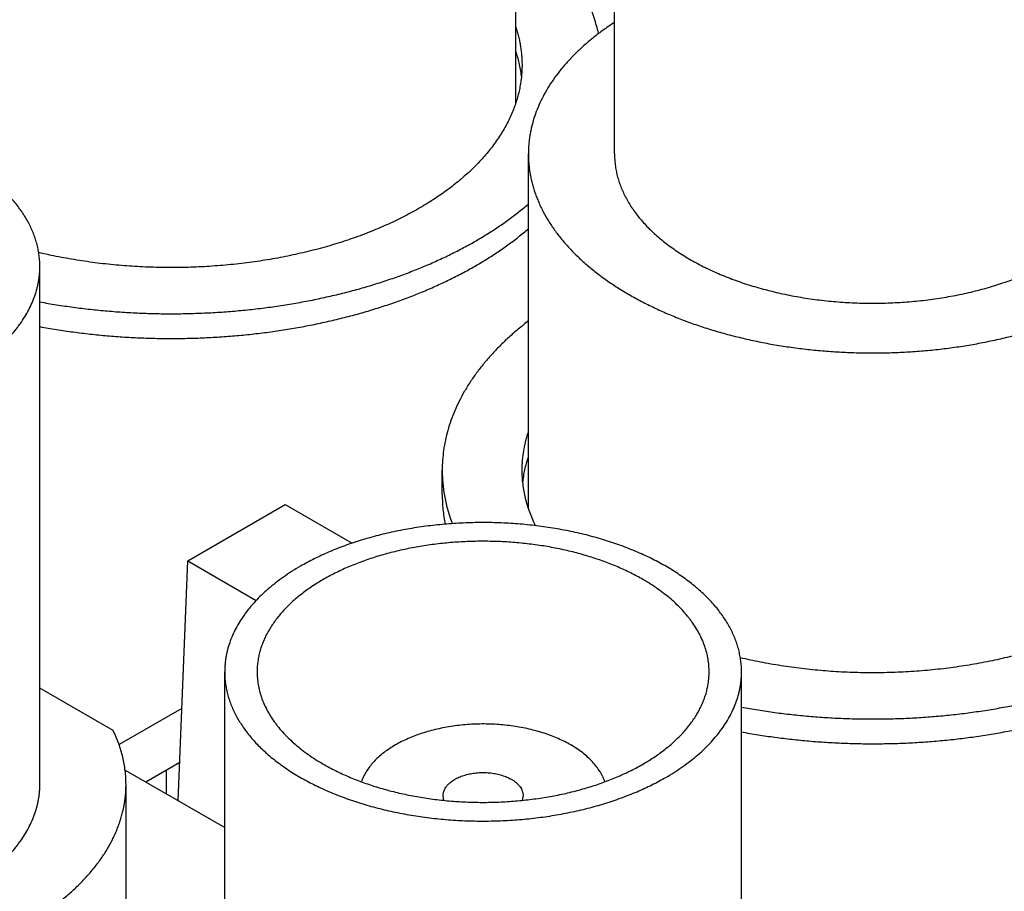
# Model space of a CAD drawing. Header units: inches. Extents: x 0 to 34, y 0 to 22.
# Tile 60 of 80: x 29.108 to 29.465, y 19.497 to 19.813. Entities that reach past the tile are written whole.
import ezdxf

# ---------------------------------------------------------------- set-up
doc = ezdxf.new("R2010")
doc.units = ezdxf.units.IN
doc.header["$LTSCALE"] = 1.87
doc.header["$MEASUREMENT"] = 0
doc.layers.get('0').update_dxf_attribs({"linetype": 'CONTINUOUS'})

msp = doc.modelspace()

# ---------------------------------------------------------------- linework, layer by layer
at = {"color": 7, "linetype": 'CONTINUOUS'}
for p, q in [((29.32341, 19.7647), (29.32341, 19.95249)), ((29.2876, 19.78321), (29.2876, 19.91168)), ((29.29216, 19.63625), (29.29216, 19.7647)), ((29.11493, 19.53607), (29.11493, 19.72386)), ((29.26091, 19.64101), (29.26091, 19.64999)), ((29.16861, 19.61712), (29.20396, 19.63753)), ((29.20396, 19.63753), (29.2282, 19.62353)), ((29.1651, 19.53014), (29.16861, 19.61712)), ((29.16861, 19.61712), (29.19342, 19.60279)), ((29.18198, 19.38909), (29.18198, 19.57688)), ((29.36948, 19.38909), (29.36948, 19.57688)), ((29.14152, 19.55559), (29.11493, 19.57094)), ((29.16645, 19.56362), (29.14366, 19.55046)), ((29.16566, 19.54398), (29.1534, 19.5369)), ((29.14585, 19.54126), (29.18198, 19.5204)), ((29.16083, 19.53261), (29.16083, 19.54119)), ((29.14618, 19.41237), (29.14618, 19.53607)), ((29.26154, 19.53025), (29.26123, 19.53197)), ((29.29023, 19.53197), (29.28992, 19.53025))]:
    msp.add_line(p, q, dxfattribs=at)
for points, knots in [([(29.3176, 19.80834), (29.31739, 19.80931), (29.31691, 19.81124), (29.31603, 19.81412), (29.31499, 19.81697), (29.31379, 19.81981), (29.31243, 19.82262), (29.31091, 19.8254), (29.30924, 19.82815), (29.30742, 19.83087), (29.30545, 19.83356), (29.30259, 19.83712), (29.29946, 19.84056), (29.29609, 19.84389), (29.29246, 19.8472), (29.28958, 19.84957), (29.2876, 19.8511)], [0, 0, 0, 0, 0.055794, 0.112126, 0.169094, 0.22679, 0.285301, 0.344704, 0.405073, 0.46647, 0.528954, 0.592574, 0.723359, 0.790613, 0.859132, 1, 1, 1, 1]), ([(29.3234, 19.81244), (29.32217, 19.81163), (29.31978, 19.80999), (29.31633, 19.80741), (29.3131, 19.80474), (29.31007, 19.80198), (29.30727, 19.79915), (29.30468, 19.79625), (29.30233, 19.79329), (29.30021, 19.79026), (29.29833, 19.78719), (29.29669, 19.78406), (29.2953, 19.7809), (29.29416, 19.7777), (29.29341, 19.775), (29.29294, 19.77284), (29.29265, 19.77122), (29.29243, 19.76959), (29.29227, 19.76796), (29.29218, 19.76633), (29.29216, 19.76525), (29.29216, 19.7647)], [0, 0, 0, 0, 0.07415, 0.146491, 0.217022, 0.285757, 0.352724, 0.417972, 0.481566, 0.543592, 0.604155, 0.663379, 0.721409, 0.77841, 0.834564, 0.862389, 0.890077, 0.917655, 0.94515, 0.972589, 1, 1, 1, 1]), ([(29.2876, 19.81071), (29.28779, 19.81014), (29.28814, 19.80901), (29.28859, 19.80731), (29.28898, 19.80559), (29.2893, 19.80387), (29.28954, 19.80215), (29.28972, 19.80042), (29.28982, 19.7987), (29.28985, 19.79754), (29.28985, 19.79697)], [0, 0, 0, 0, 0.127319, 0.253724, 0.379335, 0.504279, 0.628684, 0.752683, 0.87641, 1, 1, 1, 1]), ([(29.2876, 19.80173), (29.28785, 19.80097), (29.28831, 19.79944), (29.28888, 19.79712), (29.28932, 19.7948), (29.28953, 19.79324), (29.28961, 19.79246)], [0, 0, 0, 0, 0.253066, 0.503785, 0.752607, 1, 1, 1, 1]), ([(29.28985, 19.79697), (29.28985, 19.79622), (29.28981, 19.79472), (29.28963, 19.79247), (29.28933, 19.79023), (29.28891, 19.78799), (29.28838, 19.78576), (29.28772, 19.78354), (29.28695, 19.78134), (29.28607, 19.77914), (29.28506, 19.77697), (29.28395, 19.77482), (29.28271, 19.77268), (29.28091, 19.76984), (29.27836, 19.76636), (29.2749, 19.76232), (29.27102, 19.75842), (29.26674, 19.75467), (29.26207, 19.75107), (29.25702, 19.74765), (29.25163, 19.74441), (29.2459, 19.74137), (29.23986, 19.73853), (29.23353, 19.73591), (29.22694, 19.73353), (29.22011, 19.73138), (29.21306, 19.72947), (29.20583, 19.72782), (29.19843, 19.72642), (29.1909, 19.72529), (29.18326, 19.72442), (29.17555, 19.72383), (29.16779, 19.72351), (29.16001, 19.72346), (29.15224, 19.72369), (29.1445, 19.7242), (29.13684, 19.72497), (29.12927, 19.72601), (29.12182, 19.72732), (29.11693, 19.72837), (29.1145, 19.72894)], [0, 0, 0, 0, 0.01076, 0.021541, 0.032361, 0.043241, 0.0542, 0.065255, 0.076425, 0.087726, 0.099173, 0.110781, 0.122562, 0.13453, 0.159059, 0.184445, 0.210741, 0.237979, 0.266178, 0.295338, 0.325449, 0.356485, 0.388411, 0.421181, 0.454741, 0.489029, 0.523977, 0.55951, 0.595548, 0.632008, 0.668804, 0.705846, 0.743042, 0.7803, 0.817527, 0.85463, 0.891518, 0.9281, 0.964289, 1, 1, 1, 1]), ([(29.11493, 19.72386), (29.11493, 19.72452), (29.11488, 19.72585), (29.11469, 19.72785), (29.11437, 19.72983), (29.11393, 19.73181), (29.11336, 19.73378), (29.11266, 19.73573), (29.11184, 19.73767), (29.1109, 19.73959), (29.10984, 19.74149), (29.10865, 19.74336), (29.10735, 19.74521), (29.10544, 19.74766), (29.10331, 19.75001), (29.10099, 19.75228), (29.09912, 19.75395), (29.09715, 19.75559), (29.09508, 19.75718), (29.0929, 19.75873), (29.09063, 19.76023), (29.08827, 19.76168), (29.08581, 19.76308), (29.08327, 19.76443), (29.08064, 19.76572), (29.07793, 19.76696), (29.07515, 19.76813), (29.07229, 19.76925), (29.06836, 19.77066), (29.06329, 19.77227), (29.05702, 19.77393), (29.05056, 19.77531), (29.04394, 19.77642), (29.03719, 19.77724), (29.03036, 19.77778), (29.02347, 19.77802), (29.01658, 19.77797), (29.00971, 19.77763), (29.0029, 19.777), (28.99619, 19.77608), (28.98962, 19.77488), (28.98321, 19.7734), (28.97702, 19.77166), (28.97201, 19.76998), (28.96815, 19.76851), (28.96534, 19.76735), (28.9626, 19.76614), (28.95909, 19.76446), (28.95654, 19.76309), (28.95488, 19.76213)], [0, 0, 0, 0, 0.010653, 0.021334, 0.032072, 0.042896, 0.05383, 0.064902, 0.076133, 0.087546, 0.09916, 0.110993, 0.123061, 0.135376, 0.160788, 0.173907, 0.187307, 0.200992, 0.214964, 0.229222, 0.243766, 0.258592, 0.273697, 0.289076, 0.304722, 0.320627, 0.336783, 0.353181, 0.369809, 0.403711, 0.438395, 0.473751, 0.509665, 0.546015, 0.582672, 0.619506, 0.656385, 0.693174, 0.729743, 0.765962, 0.801703, 0.836848, 0.871282, 0.904902, 0.921377, 0.937615, 0.953605, 0.969338, 1, 1, 1, 1]), ([(29.29216, 19.7647), (29.29216, 19.76411), (29.29218, 19.76293), (29.29229, 19.76116), (29.29248, 19.75939), (29.29275, 19.75762), (29.29308, 19.75586), (29.2935, 19.75411), (29.29399, 19.75236), (29.29455, 19.75061), (29.29518, 19.74888), (29.29589, 19.74716), (29.29668, 19.74544), (29.29782, 19.74316), (29.29944, 19.74034), (29.30127, 19.7376), (29.30288, 19.73544), (29.30459, 19.73328), (29.30691, 19.73062), (29.30994, 19.72754), (29.31323, 19.72455), (29.31676, 19.72165), (29.32054, 19.71886), (29.32455, 19.71618), (29.32878, 19.71362), (29.33323, 19.71118), (29.33788, 19.70887), (29.34271, 19.70669), (29.34773, 19.70465), (29.35291, 19.70276), (29.35825, 19.70101), (29.36373, 19.69942), (29.36934, 19.69799), (29.37506, 19.69671), (29.38088, 19.6956), (29.38679, 19.69466), (29.39278, 19.69389), (29.39882, 19.69328), (29.40491, 19.69285), (29.41102, 19.69259), (29.41716, 19.6925), (29.42329, 19.69259), (29.4294, 19.69285), (29.43549, 19.69328), (29.44153, 19.69389), (29.44752, 19.69466), (29.45343, 19.6956), (29.45925, 19.69671), (29.46497, 19.69799), (29.47058, 19.69942), (29.47606, 19.70101), (29.4814, 19.70276), (29.48658, 19.70465), (29.4916, 19.70669), (29.49643, 19.70887), (29.50108, 19.71118), (29.50553, 19.71362), (29.50976, 19.71618), (29.51377, 19.71886), (29.51755, 19.72165), (29.52108, 19.72455), (29.52437, 19.72754), (29.5274, 19.73062), (29.52972, 19.73328), (29.53143, 19.73544), (29.53304, 19.7376), (29.53487, 19.74034), (29.53649, 19.74316), (29.53763, 19.74544), (29.53842, 19.74716), (29.53913, 19.74888), (29.53976, 19.75061), (29.54033, 19.75236), (29.54081, 19.75411), (29.54123, 19.75586), (29.54157, 19.75762), (29.54183, 19.75939), (29.54202, 19.76116), (29.54213, 19.76293), (29.54216, 19.76411), (29.54216, 19.7647)], [0, 0, 0, 0, 0.005619, 0.011245, 0.016885, 0.022544, 0.02823, 0.033949, 0.039708, 0.045511, 0.051366, 0.057276, 0.063248, 0.069287, 0.081578, 0.094186, 0.100617, 0.107137, 0.120452, 0.134147, 0.148236, 0.162726, 0.177619, 0.192914, 0.208607, 0.22469, 0.241151, 0.257978, 0.275153, 0.292658, 0.310473, 0.328574, 0.346938, 0.365538, 0.384349, 0.403342, 0.422488, 0.441757, 0.461119, 0.480544, 0.5, 0.519456, 0.538881, 0.558243, 0.577512, 0.596658, 0.615651, 0.634462, 0.653062, 0.671426, 0.689527, 0.707342, 0.724847, 0.742022, 0.758849, 0.77531, 0.791393, 0.807086, 0.822381, 0.837274, 0.851764, 0.865853, 0.879548, 0.892863, 0.899383, 0.905814, 0.918422, 0.930713, 0.936752, 0.942724, 0.948634, 0.954489, 0.960292, 0.966051, 0.97177, 0.977456, 0.983115, 0.988755, 0.994381, 1, 1, 1, 1]), ([(29.32341, 19.7647), (29.32341, 19.76404), (29.32345, 19.76271), (29.32364, 19.76071), (29.32396, 19.75873), (29.3244, 19.75675), (29.32497, 19.75478), (29.32567, 19.75283), (29.32649, 19.75089), (29.32743, 19.74897), (29.3285, 19.74707), (29.32968, 19.7452), (29.33098, 19.74335), (29.3329, 19.7409), (29.33502, 19.73855), (29.33734, 19.73628), (29.33921, 19.73461), (29.34118, 19.73297), (29.34325, 19.73138), (29.34543, 19.72983), (29.3477, 19.72833), (29.35006, 19.72688), (29.35252, 19.72548), (29.35506, 19.72413), (29.35769, 19.72284), (29.3604, 19.72161), (29.36318, 19.72043), (29.36604, 19.71931), (29.36997, 19.7179), (29.37504, 19.71629), (29.38131, 19.71463), (29.38777, 19.71325), (29.3944, 19.71214), (29.40114, 19.71132), (29.40797, 19.71078), (29.41486, 19.71054), (29.42175, 19.71059), (29.42862, 19.71093), (29.43543, 19.71156), (29.44214, 19.71248), (29.44871, 19.71368), (29.45512, 19.71516), (29.46132, 19.7169), (29.46632, 19.71858), (29.47018, 19.72005), (29.47299, 19.72121), (29.47573, 19.72242), (29.47924, 19.7241), (29.48179, 19.72547), (29.48345, 19.72643)], [0, 0, 0, 0, 0.010653, 0.021334, 0.032072, 0.042896, 0.05383, 0.064902, 0.076133, 0.087546, 0.09916, 0.110993, 0.123061, 0.135376, 0.160788, 0.173907, 0.187307, 0.200992, 0.214964, 0.229222, 0.243766, 0.258592, 0.273697, 0.289076, 0.304722, 0.320627, 0.336783, 0.353181, 0.369809, 0.403711, 0.438395, 0.473751, 0.509665, 0.546015, 0.582672, 0.619506, 0.656385, 0.693174, 0.729743, 0.765962, 0.801703, 0.836848, 0.871282, 0.904902, 0.921377, 0.937615, 0.953605, 0.969338, 1, 1, 1, 1]), ([(29.11492, 19.71105), (29.11693, 19.71068), (29.12096, 19.70999), (29.12705, 19.70909), (29.1332, 19.70834), (29.13939, 19.70773), (29.14563, 19.70726), (29.15189, 19.70694), (29.15817, 19.70676), (29.16445, 19.70673), (29.17073, 19.70685), (29.177, 19.70711), (29.18325, 19.70752), (29.18946, 19.70807), (29.19563, 19.70877), (29.20174, 19.7096), (29.2078, 19.71058), (29.21378, 19.7117), (29.21967, 19.71296), (29.22548, 19.71435), (29.23118, 19.71588), (29.23677, 19.71754), (29.24224, 19.71932), (29.24758, 19.72123), (29.25279, 19.72327), (29.25785, 19.72542), (29.26275, 19.72769), (29.2675, 19.73007), (29.27207, 19.73256), (29.27647, 19.73516), (29.28068, 19.73785), (29.2847, 19.74064), (29.28853, 19.74352), (29.29097, 19.74552), (29.29216, 19.74654)], [0, 0, 0, 0, 0.032852, 0.065942, 0.099236, 0.1327, 0.166298, 0.199994, 0.233753, 0.267537, 0.30131, 0.335036, 0.368679, 0.402202, 0.435571, 0.468749, 0.501702, 0.534397, 0.566801, 0.598882, 0.63061, 0.661955, 0.692889, 0.723386, 0.753421, 0.782972, 0.812018, 0.840541, 0.868525, 0.895956, 0.922825, 0.949124, 0.974849, 1, 1, 1, 1]), ([(29.11492, 19.70207), (29.11693, 19.7017), (29.12096, 19.70101), (29.12705, 19.70011), (29.1332, 19.69936), (29.13939, 19.69875), (29.14563, 19.69828), (29.15189, 19.69796), (29.15817, 19.69778), (29.16445, 19.69775), (29.17073, 19.69787), (29.177, 19.69813), (29.18325, 19.69854), (29.18946, 19.69909), (29.19563, 19.69978), (29.20174, 19.70062), (29.2078, 19.7016), (29.21378, 19.70272), (29.21967, 19.70398), (29.22548, 19.70537), (29.23118, 19.7069), (29.23677, 19.70856), (29.24224, 19.71034), (29.24758, 19.71225), (29.25279, 19.71429), (29.25785, 19.71644), (29.26275, 19.71871), (29.2675, 19.72109), (29.27207, 19.72358), (29.27647, 19.72618), (29.28068, 19.72887), (29.2847, 19.73166), (29.28853, 19.73454), (29.29097, 19.73654), (29.29216, 19.73756)], [0, 0, 0, 0, 0.032852, 0.065942, 0.099236, 0.1327, 0.166298, 0.199994, 0.233753, 0.267537, 0.30131, 0.335036, 0.368679, 0.402202, 0.435571, 0.468749, 0.501702, 0.534397, 0.566801, 0.598882, 0.63061, 0.661955, 0.692889, 0.723386, 0.753421, 0.782972, 0.812018, 0.840541, 0.868525, 0.895956, 0.922825, 0.949124, 0.974849, 1, 1, 1, 1]), ([(29.08747, 19.68558), (29.08854, 19.6862), (29.09063, 19.68747), (29.09364, 19.68948), (29.09647, 19.69157), (29.09912, 19.69374), (29.10159, 19.69599), (29.10386, 19.6983), (29.1056, 19.70029), (29.10688, 19.70191), (29.10809, 19.70353), (29.10946, 19.70558), (29.11091, 19.70811), (29.11214, 19.71067), (29.11315, 19.71327), (29.11381, 19.71546), (29.11423, 19.71723), (29.11448, 19.71855), (29.11468, 19.71987), (29.11482, 19.7212), (29.11491, 19.72253), (29.11493, 19.72341), (29.11493, 19.72386)], [0, 0, 0, 0, 0.07523, 0.148553, 0.219947, 0.289407, 0.356948, 0.422603, 0.486431, 0.517688, 0.548519, 0.608956, 0.66788, 0.725447, 0.781836, 0.837251, 0.864668, 0.891927, 0.919058, 0.946092, 0.973062, 1, 1, 1, 1]), ([(29.29215, 19.70412), (29.29091, 19.70316), (29.28849, 19.70122), (29.28503, 19.69819), (29.28178, 19.69509), (29.27875, 19.69191), (29.27639, 19.68918), (29.27463, 19.68698), (29.27296, 19.68477), (29.27101, 19.68198), (29.2689, 19.67856), (29.26703, 19.67509), (29.2654, 19.67158), (29.26402, 19.66804), (29.26289, 19.66447), (29.262, 19.66087), (29.26137, 19.65725), (29.26099, 19.65362), (29.26091, 19.6512), (29.26091, 19.64999)], [0, 0, 0, 0, 0.072645, 0.143649, 0.213031, 0.280821, 0.347063, 0.379623, 0.411819, 0.475152, 0.53715, 0.597916, 0.657563, 0.71622, 0.774029, 0.831144, 0.887728, 0.943954, 1, 1, 1, 1]), ([(29.28991, 19.64999), (29.28991, 19.65057), (29.28993, 19.65172), (29.29003, 19.65345), (29.29021, 19.65518), (29.29046, 19.6569), (29.29077, 19.65862), (29.29116, 19.66034), (29.29162, 19.66205), (29.29197, 19.66318), (29.29216, 19.66374)], [0, 0, 0, 0, 0.123587, 0.247311, 0.371308, 0.495712, 0.620655, 0.746268, 0.872676, 1, 1, 1, 1]), ([(29.29014, 19.64551), (29.29023, 19.64629), (29.29044, 19.64785), (29.29088, 19.65017), (29.29144, 19.65248), (29.2919, 19.654), (29.29216, 19.65476)], [0, 0, 0, 0, 0.24739, 0.496212, 0.746933, 1, 1, 1, 1]), ([(29.26091, 19.64999), (29.26091, 19.64918), (29.26094, 19.64755), (29.26112, 19.64511), (29.2614, 19.64267), (29.2618, 19.64024), (29.26232, 19.63781), (29.26294, 19.6354), (29.26368, 19.633), (29.26425, 19.63141), (29.26455, 19.63062)], [0, 0, 0, 0, 0.123152, 0.246483, 0.370173, 0.494397, 0.619328, 0.745132, 0.871971, 1, 1, 1, 1]), ([(29.29476, 19.62988), (29.29437, 19.63069), (29.29361, 19.63232), (29.29263, 19.6348), (29.29179, 19.6373), (29.2911, 19.63982), (29.29057, 19.64235), (29.29019, 19.64489), (29.28996, 19.64744), (29.28991, 19.64914), (29.28991, 19.64999)], [0, 0, 0, 0, 0.129806, 0.257746, 0.384048, 0.508955, 0.632727, 0.755636, 0.877964, 1, 1, 1, 1]), ([(29.54441, 19.64999), (29.54441, 19.64924), (29.54437, 19.64774), (29.54419, 19.64549), (29.54389, 19.64325), (29.54347, 19.64101), (29.54294, 19.63878), (29.54228, 19.63656), (29.54151, 19.63436), (29.54062, 19.63217), (29.53962, 19.62999), (29.5385, 19.62784), (29.53727, 19.6257), (29.53547, 19.62286), (29.53292, 19.61938), (29.52946, 19.61535), (29.52558, 19.61144), (29.5213, 19.60769), (29.51662, 19.60409), (29.51158, 19.60067), (29.50618, 19.59743), (29.50046, 19.59439), (29.49442, 19.59155), (29.48809, 19.58894), (29.4815, 19.58655), (29.47467, 19.5844), (29.46762, 19.58249), (29.46038, 19.58084), (29.45299, 19.57944), (29.44546, 19.57831), (29.43782, 19.57745), (29.43011, 19.57685), (29.42235, 19.57653), (29.41456, 19.57649), (29.40679, 19.57671), (29.39906, 19.57722), (29.3914, 19.57799), (29.38383, 19.57903), (29.37638, 19.58034), (29.37148, 19.58139), (29.36906, 19.58197)], [0, 0, 0, 0, 0.01076, 0.021541, 0.032361, 0.043241, 0.0542, 0.065255, 0.076425, 0.087726, 0.099173, 0.110781, 0.122562, 0.13453, 0.159059, 0.184445, 0.210741, 0.237979, 0.266178, 0.295338, 0.325449, 0.356485, 0.388411, 0.421181, 0.454741, 0.489029, 0.523977, 0.55951, 0.595548, 0.632008, 0.668804, 0.705846, 0.743042, 0.7803, 0.817527, 0.85463, 0.891518, 0.9281, 0.964289, 1, 1, 1, 1]), ([(29.26091, 19.64101), (29.26091, 19.64012), (29.26095, 19.63835), (29.26115, 19.6357), (29.26149, 19.63305), (29.26181, 19.6313), (29.26198, 19.63042)], [0, 0, 0, 0, 0.248932, 0.498293, 0.74851, 1, 1, 1, 1]), ([(29.36948, 19.57688), (29.36948, 19.57754), (29.36944, 19.57887), (29.36925, 19.58087), (29.36893, 19.58285), (29.36849, 19.58483), (29.36792, 19.5868), (29.36722, 19.58876), (29.3664, 19.59069), (29.36546, 19.59261), (29.36439, 19.59451), (29.36321, 19.59638), (29.36191, 19.59823), (29.35999, 19.60068), (29.35787, 19.60304), (29.35555, 19.6053), (29.35368, 19.60698), (29.35171, 19.60861), (29.34964, 19.6102), (29.34746, 19.61175), (29.34519, 19.61325), (29.34283, 19.6147), (29.34037, 19.6161), (29.33783, 19.61745), (29.3352, 19.61874), (29.33249, 19.61998), (29.32971, 19.62115), (29.32685, 19.62227), (29.32292, 19.62369), (29.31785, 19.62529), (29.31158, 19.62695), (29.30512, 19.62833), (29.29849, 19.62944), (29.29175, 19.63026), (29.28491, 19.6308), (29.27803, 19.63104), (29.27114, 19.63099), (29.26427, 19.63065), (29.25746, 19.63002), (29.25075, 19.6291), (29.24418, 19.6279), (29.23777, 19.62643), (29.23157, 19.62468), (29.22657, 19.623), (29.22271, 19.62153), (29.2199, 19.62038), (29.21716, 19.61916), (29.21365, 19.61748), (29.2111, 19.61611), (29.20944, 19.61515)], [0, 0, 0, 0, 0.010653, 0.021334, 0.032072, 0.042896, 0.05383, 0.064902, 0.076133, 0.087546, 0.09916, 0.110993, 0.123061, 0.135376, 0.160788, 0.173907, 0.187307, 0.200992, 0.214964, 0.229222, 0.243766, 0.258592, 0.273697, 0.289076, 0.304722, 0.320627, 0.336783, 0.353181, 0.369809, 0.403711, 0.438395, 0.473751, 0.509665, 0.546015, 0.582672, 0.619506, 0.656385, 0.693174, 0.729743, 0.765962, 0.801703, 0.836848, 0.871282, 0.904902, 0.921377, 0.937615, 0.953605, 0.969338, 1, 1, 1, 1]), ([(29.33372, 19.61036), (29.33227, 19.61119), (29.33003, 19.61239), (29.32696, 19.61386), (29.32375, 19.61529), (29.31957, 19.61694), (29.31436, 19.61869), (29.30894, 19.62022), (29.30334, 19.62151), (29.29759, 19.62256), (29.29172, 19.62336), (29.28576, 19.62391), (29.27975, 19.62421), (29.27372, 19.62425), (29.2677, 19.62404), (29.26173, 19.62357), (29.25583, 19.62285), (29.25003, 19.62188), (29.24438, 19.62067), (29.23889, 19.61922), (29.23361, 19.61755), (29.22936, 19.61596), (29.22609, 19.61457), (29.22372, 19.61349), (29.22142, 19.61236), (29.2192, 19.61119), (29.21705, 19.60996), (29.21498, 19.60869), (29.213, 19.60738), (29.21109, 19.60603), (29.20928, 19.60463), (29.20756, 19.6032), (29.20592, 19.60174), (29.20439, 19.60024), (29.20295, 19.5987), (29.20117, 19.59664), (29.19958, 19.59451), (29.19819, 19.5923), (29.19725, 19.59064), (29.19643, 19.58896), (29.19571, 19.58727), (29.1951, 19.58556), (29.19461, 19.58384), (29.19422, 19.58211), (29.19394, 19.58037), (29.19377, 19.57862), (29.19373, 19.57746), (29.19373, 19.57688)], [0, 0, 0, 0, 0.030662, 0.046395, 0.062385, 0.095096, 0.128716, 0.16315, 0.198295, 0.234037, 0.270256, 0.306825, 0.343615, 0.380494, 0.417328, 0.453985, 0.490335, 0.526249, 0.561606, 0.59629, 0.630192, 0.663215, 0.679372, 0.695277, 0.710923, 0.726302, 0.741407, 0.756234, 0.770777, 0.785036, 0.799007, 0.812692, 0.826092, 0.839212, 0.852055, 0.86463, 0.889006, 0.900839, 0.912454, 0.923867, 0.935098, 0.946169, 0.957104, 0.967927, 0.978666, 0.989347, 1, 1, 1, 1]), ([(29.20944, 19.61515), (29.20837, 19.61454), (29.20628, 19.61327), (29.20327, 19.61126), (29.20044, 19.60917), (29.19779, 19.60699), (29.19532, 19.60475), (29.19305, 19.60244), (29.19131, 19.60045), (29.19002, 19.59882), (29.18882, 19.59721), (29.18745, 19.59515), (29.186, 19.59263), (29.18477, 19.59006), (29.18376, 19.58747), (29.1831, 19.58527), (29.18268, 19.58351), (29.18243, 19.58219), (29.18223, 19.58086), (29.18209, 19.57954), (29.182, 19.57821), (29.18198, 19.57732), (29.18198, 19.57688)], [0, 0, 0, 0, 0.07523, 0.148553, 0.219947, 0.289407, 0.356948, 0.422603, 0.486431, 0.517688, 0.548519, 0.608956, 0.66788, 0.725447, 0.781836, 0.837251, 0.864668, 0.891927, 0.919058, 0.946092, 0.973062, 1, 1, 1, 1]), ([(29.35773, 19.57688), (29.35773, 19.57765), (29.35767, 19.57921), (29.35737, 19.58153), (29.35687, 19.58384), (29.35618, 19.58614), (29.3553, 19.58841), (29.35422, 19.59065), (29.35295, 19.59286), (29.35175, 19.59466), (29.3507, 19.59607), (29.34958, 19.59749), (29.34805, 19.59924), (29.34607, 19.60126), (29.34391, 19.60322), (29.34159, 19.60512), (29.33911, 19.60695), (29.33648, 19.60871), (29.33465, 19.60982), (29.33372, 19.61036)], [0, 0, 0, 0, 0.053897, 0.108053, 0.162719, 0.218136, 0.274527, 0.332096, 0.391022, 0.451461, 0.482294, 0.513552, 0.577382, 0.643039, 0.710582, 0.780045, 0.851441, 0.924767, 1, 1, 1, 1]), ([(29.36948, 19.56407), (29.37149, 19.5637), (29.37552, 19.56301), (29.38161, 19.56211), (29.38776, 19.56136), (29.39395, 19.56075), (29.40019, 19.56028), (29.40645, 19.55996), (29.41272, 19.55978), (29.41901, 19.55975), (29.42529, 19.55987), (29.43156, 19.56013), (29.43781, 19.56054), (29.44402, 19.56109), (29.45019, 19.56179), (29.4563, 19.56262), (29.46236, 19.5636), (29.46833, 19.56472), (29.47423, 19.56598), (29.48003, 19.56737), (29.48574, 19.5689), (29.49133, 19.57056), (29.4968, 19.57234), (29.50214, 19.57426), (29.50735, 19.57629), (29.51241, 19.57844), (29.51731, 19.58071), (29.52206, 19.58309), (29.52663, 19.58558), (29.53103, 19.58818), (29.53524, 19.59087), (29.53926, 19.59366), (29.54309, 19.59654), (29.54553, 19.59854), (29.54671, 19.59956)], [0, 0, 0, 0, 0.032852, 0.065942, 0.099236, 0.1327, 0.166298, 0.199994, 0.233753, 0.267537, 0.30131, 0.335036, 0.368679, 0.402202, 0.435571, 0.468749, 0.501702, 0.534397, 0.566801, 0.598882, 0.63061, 0.661955, 0.692889, 0.723386, 0.753421, 0.782972, 0.812018, 0.840541, 0.868525, 0.895956, 0.922825, 0.949124, 0.974849, 1, 1, 1, 1]), ([(29.36948, 19.55509), (29.37149, 19.55472), (29.37552, 19.55403), (29.38161, 19.55313), (29.38776, 19.55238), (29.39395, 19.55177), (29.40019, 19.5513), (29.40645, 19.55098), (29.41272, 19.5508), (29.41901, 19.55077), (29.42529, 19.55089), (29.43156, 19.55115), (29.43781, 19.55156), (29.44402, 19.55211), (29.45019, 19.55281), (29.4563, 19.55364), (29.46236, 19.55462), (29.46833, 19.55574), (29.47423, 19.557), (29.48003, 19.55839), (29.48574, 19.55992), (29.49133, 19.56158), (29.4968, 19.56336), (29.50214, 19.56527), (29.50735, 19.56731), (29.51241, 19.56946), (29.51731, 19.57173), (29.52206, 19.57411), (29.52663, 19.5766), (29.53103, 19.5792), (29.53524, 19.58189), (29.53926, 19.58468), (29.54309, 19.58756), (29.54553, 19.58956), (29.54671, 19.59058)], [0, 0, 0, 0, 0.032852, 0.065942, 0.099236, 0.1327, 0.166298, 0.199994, 0.233753, 0.267537, 0.30131, 0.335036, 0.368679, 0.402202, 0.435571, 0.468749, 0.501702, 0.534397, 0.566801, 0.598882, 0.63061, 0.661955, 0.692889, 0.723386, 0.753421, 0.782972, 0.812018, 0.840541, 0.868525, 0.895956, 0.922825, 0.949124, 0.974849, 1, 1, 1, 1]), ([(29.18198, 19.57688), (29.18198, 19.57621), (29.18203, 19.57488), (29.18222, 19.57289), (29.18254, 19.5709), (29.18298, 19.56892), (29.18355, 19.56696), (29.18425, 19.565), (29.18507, 19.56306), (29.18601, 19.56115), (29.18707, 19.55925), (29.18826, 19.55737), (29.18956, 19.55553), (29.19147, 19.55308), (29.1936, 19.55072), (29.19592, 19.54846), (29.19779, 19.54678), (29.19976, 19.54515), (29.20183, 19.54355), (29.20401, 19.542), (29.20628, 19.5405), (29.20864, 19.53905), (29.2111, 19.53765), (29.21364, 19.53631), (29.21627, 19.53502), (29.21898, 19.53378), (29.22176, 19.5326), (29.22462, 19.53149), (29.22855, 19.53007), (29.23362, 19.52846), (29.23989, 19.52681), (29.24635, 19.52542), (29.25297, 19.52432), (29.25972, 19.52349), (29.26655, 19.52296), (29.27344, 19.52272), (29.28033, 19.52276), (29.2872, 19.52311), (29.29401, 19.52374), (29.30072, 19.52466), (29.30729, 19.52586), (29.3137, 19.52733), (29.31989, 19.52907), (29.32489, 19.53075), (29.32876, 19.53223), (29.33157, 19.53338), (29.33431, 19.5346), (29.33781, 19.53628), (29.34037, 19.53765), (29.34203, 19.5386)], [0, 0, 0, 0, 0.010653, 0.021334, 0.032072, 0.042896, 0.05383, 0.064902, 0.076133, 0.087546, 0.09916, 0.110993, 0.123061, 0.135376, 0.160788, 0.173907, 0.187307, 0.200992, 0.214964, 0.229222, 0.243766, 0.258592, 0.273697, 0.289076, 0.304722, 0.320627, 0.336783, 0.353181, 0.369809, 0.403711, 0.438395, 0.473751, 0.509665, 0.546015, 0.582672, 0.619506, 0.656385, 0.693174, 0.729743, 0.765962, 0.801703, 0.836848, 0.871282, 0.904902, 0.921377, 0.937615, 0.953605, 0.969338, 1, 1, 1, 1]), ([(29.19373, 19.57688), (29.19373, 19.5761), (29.1938, 19.57455), (29.1941, 19.57223), (29.19459, 19.56991), (29.19528, 19.56762), (29.19617, 19.56535), (29.19725, 19.5631), (29.19851, 19.56089), (29.19972, 19.5591), (29.20077, 19.55768), (29.20189, 19.55626), (29.20341, 19.55452), (29.2054, 19.5525), (29.20756, 19.55054), (29.20988, 19.54864), (29.21236, 19.54681), (29.21499, 19.54505), (29.21681, 19.54394), (29.21775, 19.5434)], [0, 0, 0, 0, 0.053897, 0.108053, 0.162719, 0.218136, 0.274527, 0.332096, 0.391022, 0.451461, 0.482294, 0.513552, 0.577382, 0.643039, 0.710582, 0.780045, 0.851441, 0.924767, 1, 1, 1, 1]), ([(29.21775, 19.5434), (29.2192, 19.54256), (29.22143, 19.54137), (29.2245, 19.5399), (29.22772, 19.53847), (29.23189, 19.53682), (29.23711, 19.53507), (29.24253, 19.53354), (29.24813, 19.53225), (29.25388, 19.5312), (29.25975, 19.5304), (29.26571, 19.52985), (29.27171, 19.52955), (29.27774, 19.5295), (29.28376, 19.52972), (29.28974, 19.53019), (29.29564, 19.53091), (29.30143, 19.53187), (29.30709, 19.53308), (29.31257, 19.53453), (29.31786, 19.53621), (29.32211, 19.5378), (29.32538, 19.53918), (29.32775, 19.54026), (29.33004, 19.54139), (29.33227, 19.54257), (29.33442, 19.54379), (29.33649, 19.54506), (29.33847, 19.54638), (29.34037, 19.54773), (29.34219, 19.54912), (29.34391, 19.55055), (29.34554, 19.55202), (29.34708, 19.55352), (29.34852, 19.55505), (29.35029, 19.55711), (29.35189, 19.55925), (29.35328, 19.56146), (29.35421, 19.56312), (29.35504, 19.5648), (29.35575, 19.56649), (29.35636, 19.5682), (29.35686, 19.56992), (29.35725, 19.57165), (29.35753, 19.57339), (29.3577, 19.57513), (29.35773, 19.5763), (29.35773, 19.57688)], [0, 0, 0, 0, 0.030662, 0.046395, 0.062385, 0.095096, 0.128716, 0.16315, 0.198295, 0.234037, 0.270256, 0.306825, 0.343615, 0.380494, 0.417328, 0.453985, 0.490335, 0.526249, 0.561606, 0.59629, 0.630192, 0.663215, 0.679372, 0.695277, 0.710923, 0.726302, 0.741407, 0.756234, 0.770777, 0.785036, 0.799007, 0.812692, 0.826092, 0.839212, 0.852055, 0.86463, 0.889006, 0.900839, 0.912454, 0.923867, 0.935098, 0.946169, 0.957104, 0.967927, 0.978666, 0.989347, 1, 1, 1, 1]), ([(29.34203, 19.5386), (29.3431, 19.53922), (29.34519, 19.54049), (29.34819, 19.5425), (29.35103, 19.54459), (29.35368, 19.54676), (29.35614, 19.54901), (29.35842, 19.55132), (29.36016, 19.55331), (29.36144, 19.55493), (29.36264, 19.55655), (29.36402, 19.5586), (29.36547, 19.56113), (29.3667, 19.56369), (29.36771, 19.56629), (29.36837, 19.56849), (29.36879, 19.57025), (29.36904, 19.57157), (29.36924, 19.57289), (29.36938, 19.57422), (29.36947, 19.57555), (29.36948, 19.57644), (29.36948, 19.57688)], [0, 0, 0, 0, 0.07523, 0.148553, 0.219947, 0.289407, 0.356948, 0.422603, 0.486431, 0.517688, 0.548519, 0.608956, 0.66788, 0.725447, 0.781836, 0.837251, 0.864668, 0.891927, 0.919058, 0.946092, 0.973062, 1, 1, 1, 1]), ([(29.30755, 19.55035), (29.30683, 19.55077), (29.30532, 19.55158), (29.30296, 19.55268), (29.30048, 19.5537), (29.29789, 19.55461), (29.2952, 19.55542), (29.29241, 19.55613), (29.28956, 19.55672), (29.28664, 19.5572), (29.28367, 19.55757), (29.28066, 19.55782), (29.27763, 19.55795), (29.27459, 19.55797), (29.27156, 19.55786), (29.26855, 19.55764), (29.26557, 19.5573), (29.26263, 19.55685), (29.25976, 19.55628), (29.25696, 19.55561), (29.25424, 19.55482), (29.25162, 19.55393), (29.24911, 19.55294), (29.24672, 19.55186), (29.24447, 19.55069), (29.24235, 19.54943), (29.24039, 19.54809), (29.23859, 19.54667), (29.23695, 19.54519), (29.2355, 19.54365), (29.23422, 19.54205), (29.23314, 19.54041), (29.23239, 19.539), (29.23189, 19.53785), (29.23168, 19.53727), (29.23158, 19.53699)], [0, 0, 0, 0, 0.02979, 0.060528, 0.092162, 0.124627, 0.157848, 0.191743, 0.226221, 0.261188, 0.296543, 0.332181, 0.367996, 0.403879, 0.439721, 0.475413, 0.510848, 0.545921, 0.58053, 0.614579, 0.647976, 0.680637, 0.712484, 0.743451, 0.773481, 0.802531, 0.830571, 0.857588, 0.883586, 0.908591, 0.93265, 0.955835, 0.978242, 0.989194, 1, 1, 1, 1]), ([(29.14618, 19.53607), (29.14618, 19.53689), (29.14613, 19.53854), (29.14591, 19.54101), (29.14554, 19.54348), (29.14503, 19.54593), (29.14437, 19.54838), (29.14357, 19.55081), (29.14262, 19.55322), (29.1419, 19.5548), (29.14152, 19.55559)], [0, 0, 0, 0, 0.122103, 0.244492, 0.367448, 0.491247, 0.616156, 0.742427, 0.8703, 1, 1, 1, 1]), ([(29.31989, 19.53698), (29.31978, 19.5373), (29.31955, 19.53793), (29.31913, 19.53886), (29.31866, 19.53978), (29.31795, 19.54101), (29.31691, 19.54251), (29.31545, 19.54424), (29.31377, 19.5459), (29.31189, 19.54748), (29.3098, 19.54898), (29.30832, 19.5499), (29.30755, 19.55035)], [0, 0, 0, 0, 0.053958, 0.108725, 0.164406, 0.221094, 0.337777, 0.459356, 0.586211, 0.718566, 0.856509, 1, 1, 1, 1]), ([(29.26123, 19.53197), (29.26123, 19.53218), (29.26126, 19.53259), (29.26138, 19.53321), (29.26158, 19.53382), (29.26185, 19.53442), (29.2622, 19.535), (29.26255, 19.53547), (29.26286, 19.53583), (29.26321, 19.5362), (29.26368, 19.53664), (29.26431, 19.53714), (29.26499, 19.53761), (29.26574, 19.53805), (29.26654, 19.53846), (29.26739, 19.53883), (29.26828, 19.53916), (29.26922, 19.53946), (29.27019, 19.53972), (29.27119, 19.53993), (29.27221, 19.5401), (29.27326, 19.54023), (29.27431, 19.54031), (29.27538, 19.54035), (29.27644, 19.54034), (29.27751, 19.54029), (29.27856, 19.54019), (29.2796, 19.54005), (29.28061, 19.53986), (29.28161, 19.53964), (29.28256, 19.53937), (29.28349, 19.53906), (29.28437, 19.53871), (29.2852, 19.53832), (29.28573, 19.53804), (29.28599, 19.53789)], [0, 0, 0, 0, 0.021325, 0.042878, 0.064876, 0.087513, 0.110954, 0.135332, 0.147908, 0.160753, 0.187268, 0.214922, 0.243722, 0.273652, 0.304676, 0.336737, 0.369763, 0.403668, 0.438354, 0.473713, 0.509631, 0.545983, 0.582643, 0.61948, 0.656362, 0.693155, 0.729727, 0.765948, 0.801693, 0.83684, 0.871278, 0.9049, 0.937613, 0.969335, 1, 1, 1, 1]), ([(29.28599, 19.53789), (29.28631, 19.5377), (29.28694, 19.53731), (29.28779, 19.53665), (29.28852, 19.53595), (29.28914, 19.5352), (29.28955, 19.53455), (29.2898, 19.53401), (29.28996, 19.53361), (29.29008, 19.5332), (29.29017, 19.5328), (29.29022, 19.53238), (29.29023, 19.53211), (29.29023, 19.53197)], [0, 0, 0, 0, 0.148562, 0.289416, 0.422602, 0.548487, 0.667814, 0.725398, 0.781805, 0.837236, 0.891917, 0.946088, 1, 1, 1, 1]), ([(28.89618, 19.53607), (28.89618, 19.53548), (28.8962, 19.5343), (28.89631, 19.53253), (28.8965, 19.53076), (28.89677, 19.52899), (28.8971, 19.52723), (28.89752, 19.52547), (28.89801, 19.52372), (28.89857, 19.52198), (28.8992, 19.52025), (28.89991, 19.51852), (28.9007, 19.51681), (28.90184, 19.51453), (28.90346, 19.5117), (28.90529, 19.50896), (28.9069, 19.50681), (28.90861, 19.50465), (28.91093, 19.50199), (28.91396, 19.49891), (28.91725, 19.49591), (28.92078, 19.49302), (28.92456, 19.49023), (28.92857, 19.48755), (28.9328, 19.48498), (28.93725, 19.48254), (28.9419, 19.48023), (28.94673, 19.47805), (28.95175, 19.47602), (28.95693, 19.47412), (28.96227, 19.47238), (28.96775, 19.47079), (28.97336, 19.46935), (28.97908, 19.46808), (28.9849, 19.46697), (28.99081, 19.46603), (28.9968, 19.46525), (29.00284, 19.46465), (29.00893, 19.46421), (29.01504, 19.46395), (29.02118, 19.46387), (29.02731, 19.46395), (29.03342, 19.46421), (29.03951, 19.46465), (29.04555, 19.46525), (29.05154, 19.46603), (29.05745, 19.46697), (29.06327, 19.46808), (29.06899, 19.46935), (29.0746, 19.47079), (29.08008, 19.47238), (29.08542, 19.47412), (29.0906, 19.47602), (29.09562, 19.47805), (29.10045, 19.48023), (29.1051, 19.48254), (29.10955, 19.48498), (29.11378, 19.48755), (29.11779, 19.49023), (29.12157, 19.49302), (29.1251, 19.49591), (29.12839, 19.49891), (29.13142, 19.50199), (29.13374, 19.50465), (29.13545, 19.50681), (29.13706, 19.50896), (29.13889, 19.5117), (29.14051, 19.51453), (29.14166, 19.51681), (29.14244, 19.51852), (29.14315, 19.52025), (29.14378, 19.52198), (29.14435, 19.52372), (29.14483, 19.52547), (29.14525, 19.52723), (29.14559, 19.52899), (29.14585, 19.53076), (29.14604, 19.53253), (29.14615, 19.5343), (29.14618, 19.53548), (29.14618, 19.53607)], [0, 0, 0, 0, 0.005619, 0.011245, 0.016885, 0.022544, 0.02823, 0.033949, 0.039708, 0.045511, 0.051366, 0.057276, 0.063248, 0.069287, 0.081578, 0.094186, 0.100617, 0.107137, 0.120452, 0.134147, 0.148236, 0.162726, 0.177619, 0.192914, 0.208607, 0.22469, 0.241151, 0.257978, 0.275153, 0.292658, 0.310473, 0.328574, 0.346938, 0.365538, 0.384349, 0.403342, 0.422488, 0.441757, 0.461119, 0.480544, 0.5, 0.519456, 0.538881, 0.558243, 0.577512, 0.596658, 0.615651, 0.634462, 0.653062, 0.671426, 0.689527, 0.707342, 0.724847, 0.742022, 0.758849, 0.77531, 0.791393, 0.807086, 0.822381, 0.837274, 0.851764, 0.865853, 0.879548, 0.892863, 0.899383, 0.905814, 0.918422, 0.930713, 0.936752, 0.942724, 0.948634, 0.954489, 0.960292, 0.966051, 0.97177, 0.977456, 0.983115, 0.988755, 0.994381, 1, 1, 1, 1]), ([(29.08747, 19.49779), (29.08854, 19.49841), (29.09063, 19.49968), (29.09364, 19.50169), (29.09647, 19.50378), (29.09912, 19.50595), (29.10159, 19.5082), (29.10386, 19.51051), (29.1056, 19.5125), (29.10688, 19.51412), (29.10809, 19.51574), (29.10946, 19.51779), (29.11091, 19.52032), (29.11214, 19.52288), (29.11315, 19.52548), (29.11381, 19.52768), (29.11423, 19.52944), (29.11448, 19.53076), (29.11468, 19.53208), (29.11482, 19.53341), (29.11491, 19.53474), (29.11493, 19.53563), (29.11493, 19.53607)], [0, 0, 0, 0, 0.07523, 0.148553, 0.219947, 0.289407, 0.356948, 0.422603, 0.486431, 0.517688, 0.548519, 0.608956, 0.66788, 0.725447, 0.781836, 0.837251, 0.864668, 0.891927, 0.919058, 0.946092, 0.973062, 1, 1, 1, 1])]:
    msp.add_open_spline(points, degree=3, knots=knots, dxfattribs=at)
for points in [[(29.28761, 19.78325), (29.28761, 19.78327), (29.28761, 19.78328), (29.2876, 19.78329)], [(29.29215, 19.63632), (29.29215, 19.63631), (29.29215, 19.6363), (29.29214, 19.63629)]]:
    msp.add_open_spline(points, degree=3, dxfattribs=at)

doc.saveas('drawing.dxf')
